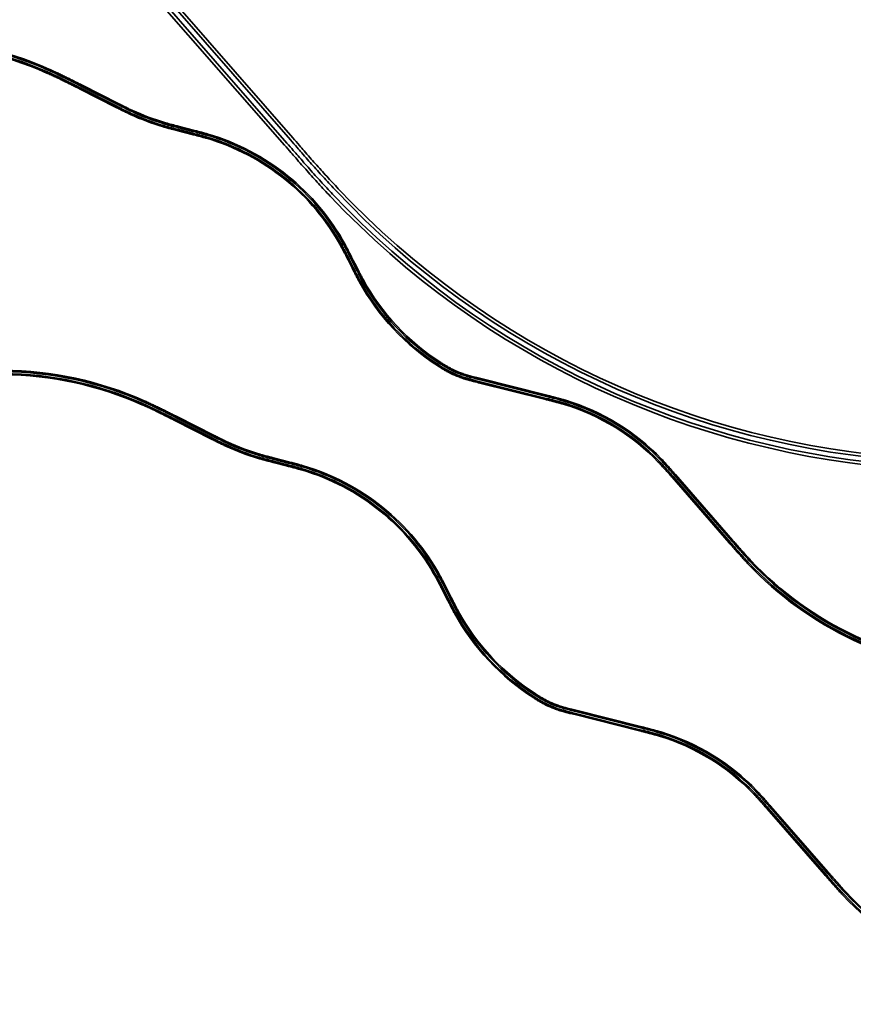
# Model space of a CAD drawing. Header units: metres. Extents: x -5569892 to 1712241, y -5568463 to 2085.
# Tile 6 of 68: x -1685 to -722, y -361 to 775. Entities that reach past the tile are written whole.
import ezdxf

# ---------------------------------------------------------------- set-up
doc = ezdxf.new("R2010")
doc.units = ezdxf.units.M
doc.header["$LTSCALE"] = 0.5
doc.layers.add('99.04_Gleisplanung VP 02_23-EB-1236L-A-FAHRKANTE', color=150, linetype='Continuous', lineweight=35, true_color=0x007fff)
doc.layers.add('99.04_Gleisplanung VP 02_23-EB-1236R-A-FAHRKANTE', color=150, linetype='Continuous', lineweight=35, true_color=0x007fff)
doc.layers.add('Keine', color=7, linetype='Continuous', lineweight=9)

# ---------------------------------------------------------------- blocks, each defined once
blk = doc.blocks.new('_23-07-06_Massenplan_TB_Weiterführende Schule (3D)')
at = {"layer": '99.04_Gleisplanung VP 02_23-EB-1236L-A-FAHRKANTE', "flags": 128}
for points in [[(-576, 23.7, -0.18994), (-843.5, 149.1), (-843.5, 149.1), (-843.5, 149.1, -0.002297), (-846.1, 151.9), (-846.1, 151.9, -0.00199), (-848.8, 154.9, -0.001684), (-851.4, 157.7, -0.001378), (-854.1, 160.8, -0.001072), (-856.6, 163.5), (-856.6, 163.5, -0.000766), (-859.4, 166.7), (-859.4, 166.7), (-859.4, 166.7, -0.000459), (-861.5, 169.2), (-861.5, 169.2), (-861.5, 169.2), (-861.5, 169.2), (-861.5, 169.2, -0.000153), (-864.6, 172.6), (-864.6, 172.6), (-864.6, 172.6), (-864.6, 172.6), (-930.6, 248.3, 0.000185), (-932.9, 250.9), (-932.9, 250.9), (-932.9, 250.9, 0.000555), (-934.6, 252.8), (-934.6, 252.8), (-934.6, 252.8, 0.000926), (-936.6, 255.2), (-936.6, 255.2, 0.001296), (-938.5, 257.3), (-938.5, 257.3, 0.001667), (-940.6, 259.6), (-940.6, 259.6, 0.002037), (-942.5, 261.7), (-942.5, 261.7, 0.002407), (-944.6, 263.9), (-944.6, 263.9, 0.002777), (-946.6, 266), (-946.6, 266, 0.128909), (-1055.6, 332.8), (-1055.6, 332.8), (-1055.6, 332.8), (-1055.6, 332.8, 0.002777), (-1058.4, 333.6), (-1058.4, 333.6), (-1058.4, 333.6, 0.002407), (-1061.4, 334.4), (-1061.4, 334.4, 0.002037), (-1064.1, 335.2), (-1064.1, 335.2), (-1064.1, 335.2), (-1064.1, 335.2, 0.001666), (-1067.1, 336), (-1067.1, 336), (-1067.1, 336), (-1067.1, 336), (-1067.1, 336, 0.001296), (-1069.8, 336.7), (-1069.8, 336.7, 0.000926), (-1072.9, 337.5), (-1072.9, 337.5), (-1072.9, 337.5, 0.000555), (-1075.3, 338.1), (-1075.3, 338.1), (-1075.3, 338.1), (-1075.3, 338.1), (-1075.3, 338.1), (-1075.3, 338.1, 0.000185), (-1078.7, 338.9), (-1078.7, 338.9), (-1078.7, 338.9), (-1154.6, 358, -0.000441), (-1158, 358.8), (-1158, 358.8), (-1158, 358.8), (-1158, 358.8, -0.001324), (-1160.3, 359.4), (-1160.3, 359.4), (-1160.3, 359.4), (-1160.3, 359.4), (-1160.3, 359.4), (-1160.3, 359.4, -0.002206), (-1163.3, 360.2), (-1163.3, 360.2), (-1163.3, 360.2, -0.003089), (-1166, 360.9, -0.003971), (-1168.9, 361.8, -0.004854), (-1171.5, 362.6), (-1171.5, 362.6, -0.005736), (-1174.4, 363.5), (-1174.4, 363.5), (-1174.4, 363.5, -0.006619), (-1177, 364.5), (-1177, 364.5, -0.024867), (-1186.4, 368.6), (-1186.4, 368.6, -0.009131), (-1189.9, 370.4), (-1189.9, 370.4), (-1189.9, 370.4, -0.007612), (-1193.6, 372.4), (-1193.6, 372.4), (-1193.6, 372.4, -0.006094), (-1196.9, 374.4), (-1196.9, 374.4, -0.004575), (-1200.6, 376.7, -0.126344), (-1291.6, 474), (-1291.6, 474, -0.003587), (-1293.6, 477.7), (-1293.6, 477.7, -0.002562), (-1295.7, 481.8, -0.001537), (-1297.4, 485), (-1297.4, 485, -0.000512), (-1299.7, 489.6), (-1299.7, 489.6), (-1304.3, 498.8, 0.00052), (-1306.6, 503.3), (-1306.6, 503.3, 0.001559), (-1308.3, 506.6), (-1308.3, 506.6, 0.002598), (-1310.4, 510.6, 0.003637), (-1312.4, 514.3, 0.19862), (-1468.4, 639.8, 0.003637), (-1472.3, 641), (-1472.3, 641, 0.002598), (-1476.7, 642.2), (-1476.7, 642.2), (-1476.7, 642.2, 0.001559), (-1480.3, 643.1), (-1480.3, 643.1), (-1480.3, 643.1, 0.00052), (-1485.2, 644.4), (-1485.2, 644.4), (-1485.2, 644.4), (-1501.5, 648.6), (-1501.5, 648.6), (-1501.5, 648.6, -0.000512), (-1506.4, 649.8), (-1506.4, 649.8), (-1506.4, 649.8), (-1506.4, 649.8, -0.001537), (-1510, 650.8), (-1510, 650.8, -0.002562), (-1514.4, 652), (-1514.4, 652, -0.003587), (-1518.4, 653.1), (-1518.4, 653.1, -0.037523), (-1556, 667.3, -0.003587), (-1559.8, 669.1, -0.002562), (-1563.9, 671.1, -0.001537), (-1567.2, 672.7), (-1567.2, 672.7, -0.000512), (-1571.8, 675), (-1571.8, 675), (-1571.8, 675), (-1614.9, 696.9), (-1614.9, 696.9), (-1614.9, 696.9), (-1614.9, 696.9, 0.000201), (-1620.4, 699.6), (-1620.4, 699.6), (-1620.4, 699.6), (-1620.4, 699.6, 0.000603), (-1624.3, 701.6), (-1624.3, 701.6), (-1624.3, 701.6, 0.001005), (-1629.2, 704), (-1629.2, 704), (-1629.2, 704), (-1629.2, 704, 0.001407), (-1633.7, 706.2), (-1633.7, 706.2), (-1633.7, 706.2, 0.001809), (-1638.5, 708.6, 0.002211), (-1643.1, 710.7), (-1643.1, 710.7, 0.002613), (-1647.9, 713), (-1647.9, 713), (-1647.9, 713), (-1647.9, 713), (-1647.9, 713, 0.003015), (-1652.6, 715.1, 0.102042), (-1813.3, 749.8)], [(-576.1, 22.2, -0.18994), (-844.5, 148.1), (-844.5, 148.1, -0.002297), (-847.2, 150.9), (-847.2, 150.9), (-847.2, 150.9, -0.00199), (-849.9, 153.9), (-849.9, 153.9), (-849.9, 153.9, -0.001684), (-852.5, 156.8), (-852.5, 156.8), (-852.5, 156.8, -0.001378), (-855.2, 159.8), (-855.2, 159.8, -0.001072), (-857.7, 162.6), (-857.7, 162.6, -0.000766), (-860.4, 165.7), (-860.4, 165.7, -0.000459), (-862.6, 168.2), (-862.6, 168.2), (-862.6, 168.2), (-862.6, 168.2, -0.000153), (-865.6, 171.7), (-865.6, 171.7), (-865.6, 171.7), (-865.6, 171.7), (-931.7, 247.4, 0.000185), (-934, 250, 0.000555), (-935.6, 251.9, 0.000926), (-937.7, 254.2, 0.001296), (-939.6, 256.3), (-939.6, 256.3, 0.001667), (-941.6, 258.6), (-941.6, 258.6, 0.002037), (-943.6, 260.7, 0.002407), (-945.6, 262.9), (-945.6, 262.9, 0.002777), (-947.6, 265), (-947.6, 265), (-947.6, 265, 0.128909), (-1056, 331.4), (-1056, 331.4), (-1056, 331.4, 0.002777), (-1058.8, 332.2), (-1058.8, 332.2), (-1058.8, 332.2), (-1058.8, 332.2), (-1058.8, 332.2), (-1058.8, 332.2, 0.002407), (-1061.7, 333.1), (-1061.7, 333.1), (-1061.7, 333.1), (-1061.7, 333.1, 0.002037), (-1064.5, 333.8), (-1064.5, 333.8), (-1064.5, 333.8), (-1064.5, 333.8, 0.001666), (-1067.5, 334.6), (-1067.5, 334.6), (-1067.5, 334.6), (-1067.5, 334.6, 0.001296), (-1070.2, 335.3), (-1070.2, 335.3), (-1070.2, 335.3), (-1070.2, 335.3, 0.000926), (-1073.2, 336.1), (-1073.2, 336.1), (-1073.2, 336.1), (-1073.2, 336.1), (-1073.2, 336.1, 0.000555), (-1075.6, 336.7), (-1075.6, 336.7), (-1075.6, 336.7), (-1075.6, 336.7), (-1075.6, 336.7), (-1075.6, 336.7), (-1075.6, 336.7, 0.000185), (-1079, 337.6), (-1079, 337.6), (-1079, 337.6), (-1079, 337.6), (-1155, 356.6), (-1155, 356.6, -0.000441), (-1158.3, 357.4), (-1158.3, 357.4, -0.001324), (-1160.7, 358), (-1160.7, 358), (-1160.7, 358), (-1160.7, 358), (-1160.7, 358), (-1160.7, 358, -0.002206), (-1163.7, 358.8), (-1163.7, 358.8), (-1163.7, 358.8), (-1163.7, 358.8, -0.003089), (-1166.3, 359.6), (-1166.3, 359.6, -0.003971), (-1169.3, 360.4, -0.004854), (-1172, 361.2, -0.005736), (-1174.8, 362.2, -0.006619), (-1177.5, 363.2), (-1177.5, 363.2, -0.024867), (-1187.1, 367.3), (-1187.1, 367.3, -0.009131), (-1190.6, 369.1), (-1190.6, 369.1, -0.007612), (-1194.3, 371.2), (-1194.3, 371.2, -0.006094), (-1197.7, 373.2, -0.004575), (-1201.3, 375.5, -0.126344), (-1292.8, 473.3, -0.003587), (-1294.8, 477, -0.002562), (-1297, 481.1), (-1297, 481.1, -0.001537), (-1298.6, 484.4), (-1298.6, 484.4), (-1298.6, 484.4, -0.000512), (-1301, 489), (-1301, 489), (-1305.6, 498.2), (-1305.6, 498.2, 0.00052), (-1307.9, 502.7), (-1307.9, 502.7, 0.001559), (-1309.6, 505.9, 0.002598), (-1311.7, 510, 0.003637), (-1313.6, 513.6, 0.19862), (-1468.8, 638.5), (-1468.8, 638.5, 0.003637), (-1472.7, 639.6), (-1472.7, 639.6), (-1472.7, 639.6), (-1472.7, 639.6, 0.002598), (-1477.1, 640.8), (-1477.1, 640.8), (-1477.1, 640.8), (-1477.1, 640.8), (-1477.1, 640.8, 0.001559), (-1480.6, 641.7), (-1480.6, 641.7), (-1480.6, 641.7), (-1480.6, 641.7, 0.00052), (-1485.5, 643), (-1485.5, 643), (-1485.5, 643), (-1485.5, 643), (-1501.8, 647.2), (-1501.8, 647.2), (-1501.8, 647.2, -0.000512), (-1506.8, 648.5), (-1506.8, 648.5), (-1506.8, 648.5, -0.001537), (-1510.3, 649.4), (-1510.3, 649.4), (-1510.3, 649.4, -0.002562), (-1514.8, 650.6), (-1514.8, 650.6), (-1514.8, 650.6), (-1514.8, 650.6, -0.003587), (-1518.8, 651.8), (-1518.8, 651.8, -0.037523), (-1556.6, 666, -0.003587), (-1560.4, 667.8), (-1560.4, 667.8), (-1560.4, 667.8, -0.002562), (-1564.6, 669.8), (-1564.6, 669.8), (-1564.6, 669.8, -0.001537), (-1567.9, 671.5), (-1567.9, 671.5), (-1567.9, 671.5), (-1567.9, 671.5), (-1567.9, 671.5), (-1567.9, 671.5, -0.000512), (-1572.4, 673.8), (-1572.4, 673.8), (-1572.4, 673.8), (-1615.6, 695.6), (-1615.6, 695.6), (-1615.6, 695.6, 0.000201), (-1621, 698.3), (-1621, 698.3), (-1621, 698.3), (-1621, 698.3, 0.000603), (-1624.9, 700.3), (-1624.9, 700.3, 0.001005), (-1629.9, 702.7), (-1629.9, 702.7, 0.001407), (-1634.3, 704.9), (-1634.3, 704.9, 0.001809), (-1639.1, 707.3), (-1639.1, 707.3, 0.002211), (-1643.7, 709.4), (-1643.7, 709.4, 0.002613), (-1648.5, 711.7), (-1648.5, 711.7, 0.003015), (-1653.2, 713.8), (-1653.2, 713.8, 0.102042), (-1813.3, 748.4)]]:
    blk.add_lwpolyline(points, format="xyb", dxfattribs=at)
at = {"layer": '99.04_Gleisplanung VP 02_23-EB-1236R-A-FAHRKANTE', "flags": 128}
for points in [[(-575.8, 27.3, -0.189848), (-840.8, 151.5), (-840.8, 151.5), (-840.8, 151.5, -0.002307), (-843.4, 154.3), (-843.4, 154.3), (-843.4, 154.3, -0.002), (-846.1, 157.3), (-846.1, 157.3, -0.001692), (-848.7, 160.1), (-848.7, 160.1, -0.001384), (-851.4, 163.2), (-851.4, 163.2, -0.001077), (-853.8, 165.9), (-853.8, 165.9, -0.000769), (-856.6, 169.1), (-856.6, 169.1, -0.000461), (-858.7, 171.5), (-858.7, 171.5), (-858.7, 171.5), (-858.7, 171.5, -0.000154), (-861.8, 175), (-861.8, 175), (-861.8, 175), (-861.8, 175), (-927.8, 250.7, 0.000184), (-930.1, 253.3), (-930.1, 253.3, 0.000551), (-931.8, 255.2), (-931.8, 255.2, 0.000919), (-933.9, 257.6), (-933.9, 257.6, 0.001287), (-935.8, 259.7), (-935.8, 259.7, 0.001654), (-937.8, 262), (-937.8, 262), (-937.8, 262, 0.002022), (-939.8, 264.1), (-939.8, 264.1), (-939.8, 264.1, 0.00239), (-941.9, 266.4), (-941.9, 266.4, 0.002757), (-943.9, 268.5, 0.129082), (-1054.7, 336.3), (-1054.7, 336.3, 0.002757), (-1057.5, 337.1), (-1057.5, 337.1), (-1057.5, 337.1), (-1057.5, 337.1, 0.00239), (-1060.4, 338), (-1060.4, 338), (-1060.4, 338, 0.002022), (-1063.2, 338.7), (-1063.2, 338.7, 0.001655), (-1066.2, 339.5), (-1066.2, 339.5, 0.001287), (-1069, 340.3), (-1069, 340.3, 0.000919), (-1072, 341), (-1072, 341), (-1072, 341, 0.000551), (-1074.5, 341.7), (-1074.5, 341.7), (-1074.5, 341.7), (-1074.5, 341.7, 0.000184), (-1077.9, 342.5), (-1077.9, 342.5), (-1154, 361.6, -0.000449), (-1157.2, 362.4), (-1157.2, 362.4, -0.001348), (-1159.5, 363), (-1159.5, 363), (-1159.5, 363), (-1159.5, 363, -0.002246), (-1162.5, 363.8), (-1162.5, 363.8), (-1162.5, 363.8, -0.003145), (-1165.1, 364.5), (-1165.1, 364.5), (-1165.1, 364.5), (-1165.1, 364.5, -0.004043), (-1167.9, 365.3), (-1167.9, 365.3), (-1167.9, 365.3, -0.004942), (-1170.6, 366.1), (-1170.6, 366.1, -0.00584), (-1173.3, 367, -0.006739), (-1175.9, 368, -0.024135), (-1184.7, 371.8), (-1184.7, 371.8, -0.009222), (-1188.2, 373.6), (-1188.2, 373.6, -0.007665), (-1191.7, 375.6, -0.006109), (-1195, 377.5), (-1195, 377.5, -0.004552), (-1198.5, 379.7), (-1198.5, 379.7, -0.126372), (-1288.4, 475.7), (-1288.4, 475.7, -0.003611), (-1290.3, 479.3), (-1290.3, 479.3), (-1290.3, 479.3, -0.00258), (-1292.4, 483.4), (-1292.4, 483.4), (-1292.4, 483.4, -0.001548), (-1294.1, 486.7), (-1294.1, 486.7), (-1294.1, 486.7, -0.000516), (-1296.4, 491.2), (-1296.4, 491.2), (-1301.1, 500.4, 0.000516), (-1303.4, 505), (-1303.4, 505, 0.001548), (-1305, 508.2), (-1305, 508.2), (-1305, 508.2, 0.00258), (-1307.2, 512.3), (-1307.2, 512.3), (-1307.2, 512.3, 0.003611), (-1309.1, 516), (-1309.1, 516, 0.19874), (-1467.4, 643.3, 0.003612), (-1471.4, 644.5), (-1471.4, 644.5), (-1471.4, 644.5), (-1471.4, 644.5, 0.00258), (-1475.8, 645.7), (-1475.8, 645.7), (-1475.8, 645.7), (-1475.8, 645.7, 0.001548), (-1479.4, 646.6), (-1479.4, 646.6), (-1479.4, 646.6, 0.000516), (-1484.3, 647.9), (-1500.6, 652.1), (-1500.6, 652.1, -0.000516), (-1505.5, 653.4), (-1505.5, 653.4), (-1505.5, 653.4), (-1505.5, 653.4), (-1505.5, 653.4, -0.001548), (-1509.1, 654.3), (-1509.1, 654.3), (-1509.1, 654.3), (-1509.1, 654.3, -0.00258), (-1513.5, 655.5), (-1513.5, 655.5), (-1513.5, 655.5), (-1513.5, 655.5, -0.003612), (-1517.5, 656.7), (-1517.5, 656.7, -0.03741), (-1554.4, 670.6, -0.003611), (-1558.1, 672.3), (-1558.1, 672.3, -0.00258), (-1562.3, 674.4), (-1562.3, 674.4), (-1562.3, 674.4, -0.001548), (-1565.5, 676), (-1565.5, 676), (-1565.5, 676, -0.000516), (-1570.1, 678.3), (-1570.1, 678.3), (-1570.1, 678.3), (-1613.2, 700.1), (-1613.2, 700.1, 0.0002), (-1618.7, 702.8), (-1618.7, 702.8, 0.0006), (-1622.6, 704.8), (-1622.6, 704.8), (-1622.6, 704.8, 0.001), (-1627.6, 707.3), (-1627.6, 707.3), (-1627.6, 707.3, 0.001401), (-1632, 709.5), (-1632, 709.5, 0.001801), (-1636.9, 711.8), (-1636.9, 711.8), (-1636.9, 711.8, 0.002201), (-1641.5, 714), (-1641.5, 714), (-1641.5, 714), (-1641.5, 714, 0.002601), (-1646.4, 716.3), (-1646.4, 716.3, 0.003001), (-1651, 718.4), (-1651, 718.4, 0.102061), (-1813.2, 753.5)], [(-575.9, 25.9, -0.189848), (-841.8, 150.6), (-841.8, 150.6, -0.002307), (-844.4, 153.4), (-844.4, 153.4, -0.002), (-847.2, 156.3, -0.001692), (-849.7, 159.2, -0.001384), (-852.4, 162.2, -0.001077), (-854.9, 165), (-854.9, 165, -0.000769), (-857.7, 168.1), (-857.7, 168.1), (-857.7, 168.1), (-857.7, 168.1), (-857.7, 168.1, -0.000461), (-859.8, 170.6), (-859.8, 170.6), (-859.8, 170.6), (-859.8, 170.6, -0.000154), (-862.8, 174), (-862.8, 174), (-862.8, 174), (-862.8, 174), (-928.9, 249.7), (-928.9, 249.7, 0.000184), (-931.2, 252.3), (-931.2, 252.3, 0.000551), (-932.9, 254.2), (-932.9, 254.2), (-932.9, 254.2), (-932.9, 254.2), (-932.9, 254.2, 0.000919), (-935, 256.6), (-935, 256.6), (-935, 256.6, 0.001287), (-936.8, 258.7), (-936.8, 258.7, 0.001654), (-938.9, 261, 0.002022), (-940.9, 263.2), (-940.9, 263.2, 0.00239), (-942.9, 265.4), (-942.9, 265.4), (-942.9, 265.4, 0.002757), (-944.9, 267.5), (-944.9, 267.5), (-944.9, 267.5, 0.129082), (-1055.1, 334.9), (-1055.1, 334.9, 0.002757), (-1057.9, 335.8), (-1057.9, 335.8), (-1057.9, 335.8, 0.00239), (-1060.8, 336.6), (-1060.8, 336.6), (-1060.8, 336.6, 0.002022), (-1063.6, 337.4), (-1063.6, 337.4), (-1063.6, 337.4, 0.001655), (-1066.6, 338.2), (-1066.6, 338.2), (-1066.6, 338.2), (-1066.6, 338.2, 0.001287), (-1069.3, 338.9), (-1069.3, 338.9), (-1069.3, 338.9), (-1069.3, 338.9), (-1069.3, 338.9, 0.000919), (-1072.4, 339.7), (-1072.4, 339.7), (-1072.4, 339.7, 0.000551), (-1074.8, 340.3), (-1074.8, 340.3), (-1074.8, 340.3, 0.000184), (-1078.2, 341.1), (-1154.3, 360.2), (-1154.3, 360.2, -0.000449), (-1157.6, 361), (-1157.6, 361), (-1157.6, 361), (-1157.6, 361, -0.001348), (-1159.9, 361.6), (-1159.9, 361.6), (-1159.9, 361.6, -0.002246), (-1162.8, 362.4, -0.003145), (-1165.5, 363.1), (-1165.5, 363.1), (-1165.5, 363.1, -0.004043), (-1168.3, 363.9), (-1168.3, 363.9), (-1168.3, 363.9), (-1168.3, 363.9, -0.004942), (-1171, 364.7), (-1171, 364.7, -0.00584), (-1173.8, 365.7), (-1173.8, 365.7, -0.006739), (-1176.5, 366.6), (-1176.5, 366.6), (-1176.5, 366.6, -0.024135), (-1185.4, 370.5), (-1185.4, 370.5, -0.009222), (-1188.8, 372.3), (-1188.8, 372.3, -0.007665), (-1192.5, 374.3), (-1192.5, 374.3, -0.006109), (-1195.7, 376.3), (-1195.7, 376.3, -0.004552), (-1199.3, 378.5), (-1199.3, 378.5, -0.126372), (-1289.6, 475, -0.003611), (-1291.6, 478.7, -0.00258), (-1293.7, 482.8, -0.001548), (-1295.4, 486), (-1295.4, 486, -0.000516), (-1297.7, 490.6), (-1297.7, 490.6), (-1302.3, 499.8, 0.000516), (-1304.6, 504.3, 0.001548), (-1306.3, 507.6, 0.00258), (-1308.4, 511.6), (-1308.4, 511.6, 0.003611), (-1310.4, 515.3), (-1310.4, 515.3), (-1310.4, 515.3, 0.19874), (-1467.8, 642), (-1467.8, 642), (-1467.8, 642, 0.003612), (-1471.8, 643.1), (-1471.8, 643.1), (-1471.8, 643.1), (-1471.8, 643.1), (-1471.8, 643.1, 0.00258), (-1476.2, 644.3), (-1476.2, 644.3), (-1476.2, 644.3), (-1476.2, 644.3), (-1476.2, 644.3, 0.001548), (-1479.7, 645.2), (-1479.7, 645.2), (-1479.7, 645.2), (-1479.7, 645.2, 0.000516), (-1484.7, 646.5), (-1484.7, 646.5), (-1501, 650.7), (-1501, 650.7, -0.000516), (-1505.9, 652), (-1505.9, 652), (-1505.9, 652, -0.001548), (-1509.4, 652.9), (-1509.4, 652.9), (-1509.4, 652.9, -0.00258), (-1513.9, 654.1), (-1513.9, 654.1), (-1513.9, 654.1, -0.003612), (-1517.9, 655.3), (-1517.9, 655.3), (-1517.9, 655.3, -0.03741), (-1555, 669.3), (-1555, 669.3, -0.003611), (-1558.8, 671), (-1558.8, 671), (-1558.8, 671, -0.00258), (-1562.9, 673.1), (-1562.9, 673.1), (-1562.9, 673.1), (-1562.9, 673.1), (-1562.9, 673.1, -0.001548), (-1566.2, 674.7), (-1566.2, 674.7), (-1566.2, 674.7), (-1566.2, 674.7), (-1566.2, 674.7, -0.000516), (-1570.7, 677), (-1570.7, 677), (-1570.7, 677), (-1613.9, 698.8), (-1613.9, 698.8, 0.0002), (-1619.3, 701.5), (-1619.3, 701.5), (-1619.3, 701.5), (-1619.3, 701.5, 0.0006), (-1623.2, 703.5), (-1623.2, 703.5), (-1623.2, 703.5), (-1623.2, 703.5, 0.001), (-1628.2, 706), (-1628.2, 706), (-1628.2, 706), (-1628.2, 706, 0.001401), (-1632.6, 708.2), (-1632.6, 708.2, 0.001801), (-1637.5, 710.5), (-1637.5, 710.5), (-1637.5, 710.5, 0.002201), (-1642.1, 712.7), (-1642.1, 712.7, 0.002601), (-1647, 715), (-1647, 715), (-1647, 715), (-1647, 715, 0.003001), (-1651.6, 717.1), (-1651.6, 717.1, 0.102061), (-1813.2, 752.1, 0.003124)]]:
    blk.add_lwpolyline(points, format="xyb", dxfattribs=at)
blk = doc.blocks.new('_23-07-06_Massenplan_TB_Weiterführende Schule-2 (3D)')
at = {"layer": '99.04_Gleisplanung VP 02_23-EB-1236L-A-FAHRKANTE', "flags": 128}
for points in [[(-576, 23.7, -0.18994), (-843.5, 149.1), (-843.5, 149.1), (-843.5, 149.1, -0.002297), (-846.1, 151.9), (-846.1, 151.9, -0.00199), (-848.8, 154.9, -0.001684), (-851.4, 157.7, -0.001378), (-854.1, 160.8, -0.001072), (-856.6, 163.5), (-856.6, 163.5, -0.000766), (-859.4, 166.7), (-859.4, 166.7), (-859.4, 166.7, -0.000459), (-861.5, 169.2), (-861.5, 169.2), (-861.5, 169.2), (-861.5, 169.2), (-861.5, 169.2, -0.000153), (-864.6, 172.6), (-864.6, 172.6), (-864.6, 172.6), (-864.6, 172.6), (-930.6, 248.3, 0.000185), (-932.9, 250.9), (-932.9, 250.9), (-932.9, 250.9, 0.000555), (-934.6, 252.8), (-934.6, 252.8), (-934.6, 252.8, 0.000926), (-936.6, 255.2), (-936.6, 255.2, 0.001296), (-938.5, 257.3), (-938.5, 257.3, 0.001667), (-940.6, 259.6), (-940.6, 259.6, 0.002037), (-942.5, 261.7), (-942.5, 261.7, 0.002407), (-944.6, 263.9), (-944.6, 263.9, 0.002777), (-946.6, 266), (-946.6, 266, 0.128909), (-1055.6, 332.8), (-1055.6, 332.8), (-1055.6, 332.8), (-1055.6, 332.8, 0.002777), (-1058.4, 333.6), (-1058.4, 333.6), (-1058.4, 333.6, 0.002407), (-1061.4, 334.4), (-1061.4, 334.4, 0.002037), (-1064.1, 335.2), (-1064.1, 335.2), (-1064.1, 335.2), (-1064.1, 335.2, 0.001666), (-1067.1, 336), (-1067.1, 336), (-1067.1, 336), (-1067.1, 336), (-1067.1, 336, 0.001296), (-1069.8, 336.7), (-1069.8, 336.7, 0.000926), (-1072.9, 337.5), (-1072.9, 337.5), (-1072.9, 337.5, 0.000555), (-1075.3, 338.1), (-1075.3, 338.1), (-1075.3, 338.1), (-1075.3, 338.1), (-1075.3, 338.1), (-1075.3, 338.1, 0.000185), (-1078.7, 338.9), (-1078.7, 338.9), (-1078.7, 338.9), (-1154.6, 358, -0.000441), (-1158, 358.8), (-1158, 358.8), (-1158, 358.8), (-1158, 358.8, -0.001324), (-1160.3, 359.4), (-1160.3, 359.4), (-1160.3, 359.4), (-1160.3, 359.4), (-1160.3, 359.4), (-1160.3, 359.4, -0.002206), (-1163.3, 360.2), (-1163.3, 360.2), (-1163.3, 360.2, -0.003089), (-1166, 360.9, -0.003971), (-1168.9, 361.8, -0.004854), (-1171.5, 362.6), (-1171.5, 362.6, -0.005736), (-1174.4, 363.5), (-1174.4, 363.5), (-1174.4, 363.5, -0.006619), (-1177, 364.5), (-1177, 364.5, -0.024867), (-1186.4, 368.6), (-1186.4, 368.6, -0.009131), (-1189.9, 370.4), (-1189.9, 370.4), (-1189.9, 370.4, -0.007612), (-1193.6, 372.4), (-1193.6, 372.4), (-1193.6, 372.4, -0.006094), (-1196.9, 374.4), (-1196.9, 374.4, -0.004575), (-1200.6, 376.7, -0.126344), (-1291.6, 474), (-1291.6, 474, -0.003587), (-1293.6, 477.7), (-1293.6, 477.7, -0.002562), (-1295.7, 481.8, -0.001537), (-1297.4, 485), (-1297.4, 485, -0.000512), (-1299.7, 489.6), (-1299.7, 489.6), (-1304.3, 498.8, 0.00052), (-1306.6, 503.3), (-1306.6, 503.3, 0.001559), (-1308.3, 506.6), (-1308.3, 506.6, 0.002598), (-1310.4, 510.6, 0.003637), (-1312.4, 514.3, 0.19862), (-1468.4, 639.8, 0.003637), (-1472.3, 641), (-1472.3, 641, 0.002598), (-1476.7, 642.2), (-1476.7, 642.2), (-1476.7, 642.2, 0.001559), (-1480.3, 643.1), (-1480.3, 643.1), (-1480.3, 643.1, 0.00052), (-1485.2, 644.4), (-1485.2, 644.4), (-1485.2, 644.4), (-1501.5, 648.6), (-1501.5, 648.6), (-1501.5, 648.6, -0.000512), (-1506.4, 649.8), (-1506.4, 649.8), (-1506.4, 649.8), (-1506.4, 649.8, -0.001537), (-1510, 650.8), (-1510, 650.8, -0.002562), (-1514.4, 652), (-1514.4, 652, -0.003587), (-1518.4, 653.1), (-1518.4, 653.1, -0.037523), (-1556, 667.3, -0.003587), (-1559.8, 669.1, -0.002562), (-1563.9, 671.1, -0.001537), (-1567.2, 672.7), (-1567.2, 672.7, -0.000512), (-1571.8, 675), (-1571.8, 675), (-1571.8, 675), (-1614.9, 696.9), (-1614.9, 696.9), (-1614.9, 696.9), (-1614.9, 696.9, 0.000201), (-1620.4, 699.6), (-1620.4, 699.6), (-1620.4, 699.6), (-1620.4, 699.6, 0.000603), (-1624.3, 701.6), (-1624.3, 701.6), (-1624.3, 701.6, 0.001005), (-1629.2, 704), (-1629.2, 704), (-1629.2, 704), (-1629.2, 704, 0.001407), (-1633.7, 706.2), (-1633.7, 706.2), (-1633.7, 706.2, 0.001809), (-1638.5, 708.6, 0.002211), (-1643.1, 710.7), (-1643.1, 710.7, 0.002613), (-1647.9, 713), (-1647.9, 713), (-1647.9, 713), (-1647.9, 713), (-1647.9, 713, 0.003015), (-1652.6, 715.1, 0.102042), (-1813.3, 749.8)], [(-576.1, 22.2, -0.18994), (-844.5, 148.1), (-844.5, 148.1, -0.002297), (-847.2, 150.9), (-847.2, 150.9), (-847.2, 150.9, -0.00199), (-849.9, 153.9), (-849.9, 153.9), (-849.9, 153.9, -0.001684), (-852.5, 156.8), (-852.5, 156.8), (-852.5, 156.8, -0.001378), (-855.2, 159.8), (-855.2, 159.8, -0.001072), (-857.7, 162.6), (-857.7, 162.6, -0.000766), (-860.4, 165.7), (-860.4, 165.7, -0.000459), (-862.6, 168.2), (-862.6, 168.2), (-862.6, 168.2), (-862.6, 168.2, -0.000153), (-865.6, 171.7), (-865.6, 171.7), (-865.6, 171.7), (-865.6, 171.7), (-931.7, 247.4, 0.000185), (-934, 250, 0.000555), (-935.6, 251.9, 0.000926), (-937.7, 254.2, 0.001296), (-939.6, 256.3), (-939.6, 256.3, 0.001667), (-941.6, 258.6), (-941.6, 258.6, 0.002037), (-943.6, 260.7, 0.002407), (-945.6, 262.9), (-945.6, 262.9, 0.002777), (-947.6, 265), (-947.6, 265), (-947.6, 265, 0.128909), (-1056, 331.4), (-1056, 331.4), (-1056, 331.4, 0.002777), (-1058.8, 332.2), (-1058.8, 332.2), (-1058.8, 332.2), (-1058.8, 332.2), (-1058.8, 332.2), (-1058.8, 332.2, 0.002407), (-1061.7, 333.1), (-1061.7, 333.1), (-1061.7, 333.1), (-1061.7, 333.1, 0.002037), (-1064.5, 333.8), (-1064.5, 333.8), (-1064.5, 333.8), (-1064.5, 333.8, 0.001666), (-1067.5, 334.6), (-1067.5, 334.6), (-1067.5, 334.6), (-1067.5, 334.6, 0.001296), (-1070.2, 335.3), (-1070.2, 335.3), (-1070.2, 335.3), (-1070.2, 335.3, 0.000926), (-1073.2, 336.1), (-1073.2, 336.1), (-1073.2, 336.1), (-1073.2, 336.1), (-1073.2, 336.1, 0.000555), (-1075.6, 336.7), (-1075.6, 336.7), (-1075.6, 336.7), (-1075.6, 336.7), (-1075.6, 336.7), (-1075.6, 336.7), (-1075.6, 336.7, 0.000185), (-1079, 337.6), (-1079, 337.6), (-1079, 337.6), (-1079, 337.6), (-1155, 356.6), (-1155, 356.6, -0.000441), (-1158.3, 357.4), (-1158.3, 357.4, -0.001324), (-1160.7, 358), (-1160.7, 358), (-1160.7, 358), (-1160.7, 358), (-1160.7, 358), (-1160.7, 358, -0.002206), (-1163.7, 358.8), (-1163.7, 358.8), (-1163.7, 358.8), (-1163.7, 358.8, -0.003089), (-1166.3, 359.6), (-1166.3, 359.6, -0.003971), (-1169.3, 360.4, -0.004854), (-1172, 361.2, -0.005736), (-1174.8, 362.2, -0.006619), (-1177.5, 363.2), (-1177.5, 363.2, -0.024867), (-1187.1, 367.3), (-1187.1, 367.3, -0.009131), (-1190.6, 369.1), (-1190.6, 369.1, -0.007612), (-1194.3, 371.2), (-1194.3, 371.2, -0.006094), (-1197.7, 373.2, -0.004575), (-1201.3, 375.5, -0.126344), (-1292.8, 473.3, -0.003587), (-1294.8, 477, -0.002562), (-1297, 481.1), (-1297, 481.1, -0.001537), (-1298.6, 484.4), (-1298.6, 484.4), (-1298.6, 484.4, -0.000512), (-1301, 489), (-1301, 489), (-1305.6, 498.2), (-1305.6, 498.2, 0.00052), (-1307.9, 502.7), (-1307.9, 502.7, 0.001559), (-1309.6, 505.9, 0.002598), (-1311.7, 510, 0.003637), (-1313.6, 513.6, 0.19862), (-1468.8, 638.5), (-1468.8, 638.5, 0.003637), (-1472.7, 639.6), (-1472.7, 639.6), (-1472.7, 639.6), (-1472.7, 639.6, 0.002598), (-1477.1, 640.8), (-1477.1, 640.8), (-1477.1, 640.8), (-1477.1, 640.8), (-1477.1, 640.8, 0.001559), (-1480.6, 641.7), (-1480.6, 641.7), (-1480.6, 641.7), (-1480.6, 641.7, 0.00052), (-1485.5, 643), (-1485.5, 643), (-1485.5, 643), (-1485.5, 643), (-1501.8, 647.2), (-1501.8, 647.2), (-1501.8, 647.2, -0.000512), (-1506.8, 648.5), (-1506.8, 648.5), (-1506.8, 648.5, -0.001537), (-1510.3, 649.4), (-1510.3, 649.4), (-1510.3, 649.4, -0.002562), (-1514.8, 650.6), (-1514.8, 650.6), (-1514.8, 650.6), (-1514.8, 650.6, -0.003587), (-1518.8, 651.8), (-1518.8, 651.8, -0.037523), (-1556.6, 666, -0.003587), (-1560.4, 667.8), (-1560.4, 667.8), (-1560.4, 667.8, -0.002562), (-1564.6, 669.8), (-1564.6, 669.8), (-1564.6, 669.8, -0.001537), (-1567.9, 671.5), (-1567.9, 671.5), (-1567.9, 671.5), (-1567.9, 671.5), (-1567.9, 671.5), (-1567.9, 671.5, -0.000512), (-1572.4, 673.8), (-1572.4, 673.8), (-1572.4, 673.8), (-1615.6, 695.6), (-1615.6, 695.6), (-1615.6, 695.6, 0.000201), (-1621, 698.3), (-1621, 698.3), (-1621, 698.3), (-1621, 698.3, 0.000603), (-1624.9, 700.3), (-1624.9, 700.3, 0.001005), (-1629.9, 702.7), (-1629.9, 702.7, 0.001407), (-1634.3, 704.9), (-1634.3, 704.9, 0.001809), (-1639.1, 707.3), (-1639.1, 707.3, 0.002211), (-1643.7, 709.4), (-1643.7, 709.4, 0.002613), (-1648.5, 711.7), (-1648.5, 711.7, 0.003015), (-1653.2, 713.8), (-1653.2, 713.8, 0.102042), (-1813.3, 748.4)]]:
    blk.add_lwpolyline(points, format="xyb", dxfattribs=at)
at = {"layer": '99.04_Gleisplanung VP 02_23-EB-1236R-A-FAHRKANTE', "flags": 128}
for points in [[(-575.8, 27.3, -0.189848), (-840.8, 151.5), (-840.8, 151.5), (-840.8, 151.5, -0.002307), (-843.4, 154.3), (-843.4, 154.3), (-843.4, 154.3, -0.002), (-846.1, 157.3), (-846.1, 157.3, -0.001692), (-848.7, 160.1), (-848.7, 160.1, -0.001384), (-851.4, 163.2), (-851.4, 163.2, -0.001077), (-853.8, 165.9), (-853.8, 165.9, -0.000769), (-856.6, 169.1), (-856.6, 169.1, -0.000461), (-858.7, 171.5), (-858.7, 171.5), (-858.7, 171.5), (-858.7, 171.5, -0.000154), (-861.8, 175), (-861.8, 175), (-861.8, 175), (-861.8, 175), (-927.8, 250.7, 0.000184), (-930.1, 253.3), (-930.1, 253.3, 0.000551), (-931.8, 255.2), (-931.8, 255.2, 0.000919), (-933.9, 257.6), (-933.9, 257.6, 0.001287), (-935.8, 259.7), (-935.8, 259.7, 0.001654), (-937.8, 262), (-937.8, 262), (-937.8, 262, 0.002022), (-939.8, 264.1), (-939.8, 264.1), (-939.8, 264.1, 0.00239), (-941.9, 266.4), (-941.9, 266.4, 0.002757), (-943.9, 268.5, 0.129082), (-1054.7, 336.3), (-1054.7, 336.3, 0.002757), (-1057.5, 337.1), (-1057.5, 337.1), (-1057.5, 337.1), (-1057.5, 337.1, 0.00239), (-1060.4, 338), (-1060.4, 338), (-1060.4, 338, 0.002022), (-1063.2, 338.7), (-1063.2, 338.7, 0.001655), (-1066.2, 339.5), (-1066.2, 339.5, 0.001287), (-1069, 340.3), (-1069, 340.3, 0.000919), (-1072, 341), (-1072, 341), (-1072, 341, 0.000551), (-1074.5, 341.7), (-1074.5, 341.7), (-1074.5, 341.7), (-1074.5, 341.7, 0.000184), (-1077.9, 342.5), (-1077.9, 342.5), (-1154, 361.6, -0.000449), (-1157.2, 362.4), (-1157.2, 362.4, -0.001348), (-1159.5, 363), (-1159.5, 363), (-1159.5, 363), (-1159.5, 363, -0.002246), (-1162.5, 363.8), (-1162.5, 363.8), (-1162.5, 363.8, -0.003145), (-1165.1, 364.5), (-1165.1, 364.5), (-1165.1, 364.5), (-1165.1, 364.5, -0.004043), (-1167.9, 365.3), (-1167.9, 365.3), (-1167.9, 365.3, -0.004942), (-1170.6, 366.1), (-1170.6, 366.1, -0.00584), (-1173.3, 367, -0.006739), (-1175.9, 368, -0.024135), (-1184.7, 371.8), (-1184.7, 371.8, -0.009222), (-1188.2, 373.6), (-1188.2, 373.6, -0.007665), (-1191.7, 375.6, -0.006109), (-1195, 377.5), (-1195, 377.5, -0.004552), (-1198.5, 379.7), (-1198.5, 379.7, -0.126372), (-1288.4, 475.7), (-1288.4, 475.7, -0.003611), (-1290.3, 479.3), (-1290.3, 479.3), (-1290.3, 479.3, -0.00258), (-1292.4, 483.4), (-1292.4, 483.4), (-1292.4, 483.4, -0.001548), (-1294.1, 486.7), (-1294.1, 486.7), (-1294.1, 486.7, -0.000516), (-1296.4, 491.2), (-1296.4, 491.2), (-1301.1, 500.4, 0.000516), (-1303.4, 505), (-1303.4, 505, 0.001548), (-1305, 508.2), (-1305, 508.2), (-1305, 508.2, 0.00258), (-1307.2, 512.3), (-1307.2, 512.3), (-1307.2, 512.3, 0.003611), (-1309.1, 516), (-1309.1, 516, 0.19874), (-1467.4, 643.3, 0.003612), (-1471.4, 644.5), (-1471.4, 644.5), (-1471.4, 644.5), (-1471.4, 644.5, 0.00258), (-1475.8, 645.7), (-1475.8, 645.7), (-1475.8, 645.7), (-1475.8, 645.7, 0.001548), (-1479.4, 646.6), (-1479.4, 646.6), (-1479.4, 646.6, 0.000516), (-1484.3, 647.9), (-1500.6, 652.1), (-1500.6, 652.1, -0.000516), (-1505.5, 653.4), (-1505.5, 653.4), (-1505.5, 653.4), (-1505.5, 653.4), (-1505.5, 653.4, -0.001548), (-1509.1, 654.3), (-1509.1, 654.3), (-1509.1, 654.3), (-1509.1, 654.3, -0.00258), (-1513.5, 655.5), (-1513.5, 655.5), (-1513.5, 655.5), (-1513.5, 655.5, -0.003612), (-1517.5, 656.7), (-1517.5, 656.7, -0.03741), (-1554.4, 670.6, -0.003611), (-1558.1, 672.3), (-1558.1, 672.3, -0.00258), (-1562.3, 674.4), (-1562.3, 674.4), (-1562.3, 674.4, -0.001548), (-1565.5, 676), (-1565.5, 676), (-1565.5, 676, -0.000516), (-1570.1, 678.3), (-1570.1, 678.3), (-1570.1, 678.3), (-1613.2, 700.1), (-1613.2, 700.1, 0.0002), (-1618.7, 702.8), (-1618.7, 702.8, 0.0006), (-1622.6, 704.8), (-1622.6, 704.8), (-1622.6, 704.8, 0.001), (-1627.6, 707.3), (-1627.6, 707.3), (-1627.6, 707.3, 0.001401), (-1632, 709.5), (-1632, 709.5, 0.001801), (-1636.9, 711.8), (-1636.9, 711.8), (-1636.9, 711.8, 0.002201), (-1641.5, 714), (-1641.5, 714), (-1641.5, 714), (-1641.5, 714, 0.002601), (-1646.4, 716.3), (-1646.4, 716.3, 0.003001), (-1651, 718.4), (-1651, 718.4, 0.102061), (-1813.2, 753.5)], [(-575.9, 25.9, -0.189848), (-841.8, 150.6), (-841.8, 150.6, -0.002307), (-844.4, 153.4), (-844.4, 153.4, -0.002), (-847.2, 156.3, -0.001692), (-849.7, 159.2, -0.001384), (-852.4, 162.2, -0.001077), (-854.9, 165), (-854.9, 165, -0.000769), (-857.7, 168.1), (-857.7, 168.1), (-857.7, 168.1), (-857.7, 168.1), (-857.7, 168.1, -0.000461), (-859.8, 170.6), (-859.8, 170.6), (-859.8, 170.6), (-859.8, 170.6, -0.000154), (-862.8, 174), (-862.8, 174), (-862.8, 174), (-862.8, 174), (-928.9, 249.7), (-928.9, 249.7, 0.000184), (-931.2, 252.3), (-931.2, 252.3, 0.000551), (-932.9, 254.2), (-932.9, 254.2), (-932.9, 254.2), (-932.9, 254.2), (-932.9, 254.2, 0.000919), (-935, 256.6), (-935, 256.6), (-935, 256.6, 0.001287), (-936.8, 258.7), (-936.8, 258.7, 0.001654), (-938.9, 261, 0.002022), (-940.9, 263.2), (-940.9, 263.2, 0.00239), (-942.9, 265.4), (-942.9, 265.4), (-942.9, 265.4, 0.002757), (-944.9, 267.5), (-944.9, 267.5), (-944.9, 267.5, 0.129082), (-1055.1, 334.9), (-1055.1, 334.9, 0.002757), (-1057.9, 335.8), (-1057.9, 335.8), (-1057.9, 335.8, 0.00239), (-1060.8, 336.6), (-1060.8, 336.6), (-1060.8, 336.6, 0.002022), (-1063.6, 337.4), (-1063.6, 337.4), (-1063.6, 337.4, 0.001655), (-1066.6, 338.2), (-1066.6, 338.2), (-1066.6, 338.2), (-1066.6, 338.2, 0.001287), (-1069.3, 338.9), (-1069.3, 338.9), (-1069.3, 338.9), (-1069.3, 338.9), (-1069.3, 338.9, 0.000919), (-1072.4, 339.7), (-1072.4, 339.7), (-1072.4, 339.7, 0.000551), (-1074.8, 340.3), (-1074.8, 340.3), (-1074.8, 340.3, 0.000184), (-1078.2, 341.1), (-1154.3, 360.2), (-1154.3, 360.2, -0.000449), (-1157.6, 361), (-1157.6, 361), (-1157.6, 361), (-1157.6, 361, -0.001348), (-1159.9, 361.6), (-1159.9, 361.6), (-1159.9, 361.6, -0.002246), (-1162.8, 362.4, -0.003145), (-1165.5, 363.1), (-1165.5, 363.1), (-1165.5, 363.1, -0.004043), (-1168.3, 363.9), (-1168.3, 363.9), (-1168.3, 363.9), (-1168.3, 363.9, -0.004942), (-1171, 364.7), (-1171, 364.7, -0.00584), (-1173.8, 365.7), (-1173.8, 365.7, -0.006739), (-1176.5, 366.6), (-1176.5, 366.6), (-1176.5, 366.6, -0.024135), (-1185.4, 370.5), (-1185.4, 370.5, -0.009222), (-1188.8, 372.3), (-1188.8, 372.3, -0.007665), (-1192.5, 374.3), (-1192.5, 374.3, -0.006109), (-1195.7, 376.3), (-1195.7, 376.3, -0.004552), (-1199.3, 378.5), (-1199.3, 378.5, -0.126372), (-1289.6, 475, -0.003611), (-1291.6, 478.7, -0.00258), (-1293.7, 482.8, -0.001548), (-1295.4, 486), (-1295.4, 486, -0.000516), (-1297.7, 490.6), (-1297.7, 490.6), (-1302.3, 499.8, 0.000516), (-1304.6, 504.3, 0.001548), (-1306.3, 507.6, 0.00258), (-1308.4, 511.6), (-1308.4, 511.6, 0.003611), (-1310.4, 515.3), (-1310.4, 515.3), (-1310.4, 515.3, 0.19874), (-1467.8, 642), (-1467.8, 642), (-1467.8, 642, 0.003612), (-1471.8, 643.1), (-1471.8, 643.1), (-1471.8, 643.1), (-1471.8, 643.1), (-1471.8, 643.1, 0.00258), (-1476.2, 644.3), (-1476.2, 644.3), (-1476.2, 644.3), (-1476.2, 644.3), (-1476.2, 644.3, 0.001548), (-1479.7, 645.2), (-1479.7, 645.2), (-1479.7, 645.2), (-1479.7, 645.2, 0.000516), (-1484.7, 646.5), (-1484.7, 646.5), (-1501, 650.7), (-1501, 650.7, -0.000516), (-1505.9, 652), (-1505.9, 652), (-1505.9, 652, -0.001548), (-1509.4, 652.9), (-1509.4, 652.9), (-1509.4, 652.9, -0.00258), (-1513.9, 654.1), (-1513.9, 654.1), (-1513.9, 654.1, -0.003612), (-1517.9, 655.3), (-1517.9, 655.3), (-1517.9, 655.3, -0.03741), (-1555, 669.3), (-1555, 669.3, -0.003611), (-1558.8, 671), (-1558.8, 671), (-1558.8, 671, -0.00258), (-1562.9, 673.1), (-1562.9, 673.1), (-1562.9, 673.1), (-1562.9, 673.1), (-1562.9, 673.1, -0.001548), (-1566.2, 674.7), (-1566.2, 674.7), (-1566.2, 674.7), (-1566.2, 674.7), (-1566.2, 674.7, -0.000516), (-1570.7, 677), (-1570.7, 677), (-1570.7, 677), (-1613.9, 698.8), (-1613.9, 698.8, 0.0002), (-1619.3, 701.5), (-1619.3, 701.5), (-1619.3, 701.5), (-1619.3, 701.5, 0.0006), (-1623.2, 703.5), (-1623.2, 703.5), (-1623.2, 703.5), (-1623.2, 703.5, 0.001), (-1628.2, 706), (-1628.2, 706), (-1628.2, 706), (-1628.2, 706, 0.001401), (-1632.6, 708.2), (-1632.6, 708.2, 0.001801), (-1637.5, 710.5), (-1637.5, 710.5), (-1637.5, 710.5, 0.002201), (-1642.1, 712.7), (-1642.1, 712.7, 0.002601), (-1647, 715), (-1647, 715), (-1647, 715), (-1647, 715, 0.003001), (-1651.6, 717.1), (-1651.6, 717.1, 0.102061), (-1813.2, 752.1, 0.003124)]]:
    blk.add_lwpolyline(points, format="xyb", dxfattribs=at)
blk = doc.blocks.new('_23-07-06_Massenplan_TB_Weiterführende Schule-3 (3D)')
at = {"layer": '99.04_Gleisplanung VP 02_23-EB-1236L-A-FAHRKANTE', "flags": 128}
for points in [[(-576.01, 23.66, -0.18994), (-843.47, 149.09), (-843.47, 149.09), (-843.47, 149.09, -0.002297), (-846.1, 151.91), (-846.1, 151.91, -0.00199), (-848.84, 154.88, -0.001684), (-851.4, 157.71, -0.001378), (-854.13, 160.75, -0.001072), (-856.6, 163.55), (-856.6, 163.55, -0.000766), (-859.36, 166.68), (-859.36, 166.68), (-859.36, 166.68, -0.000459), (-861.53, 169.16), (-861.53, 169.16), (-861.53, 169.16), (-861.53, 169.16), (-861.53, 169.16, -0.000153), (-864.56, 172.63), (-864.56, 172.63), (-864.56, 172.63), (-864.56, 172.63), (-930.64, 248.32, 0.000185)], [(-576.1, 22.23, -0.18994), (-844.51, 148.11), (-844.51, 148.11, -0.002297), (-847.15, 150.93), (-847.15, 150.93), (-847.15, 150.93, -0.00199), (-849.9, 153.92), (-849.9, 153.92), (-849.9, 153.92, -0.001684), (-852.47, 156.75), (-852.47, 156.75), (-852.47, 156.75, -0.001378), (-855.2, 159.8), (-855.2, 159.8, -0.001072), (-857.68, 162.6), (-857.68, 162.6, -0.000766), (-860.44, 165.73), (-860.44, 165.73, -0.000459), (-862.61, 168.21), (-862.61, 168.21), (-862.61, 168.21), (-862.61, 168.21, -0.000153), (-865.64, 171.69), (-865.64, 171.69), (-865.64, 171.69), (-865.64, 171.69), (-931.72, 247.38, 0.000185)]]:
    blk.add_lwpolyline(points, format="xyb", dxfattribs=at)
at = {"layer": '99.04_Gleisplanung VP 02_23-EB-1236R-A-FAHRKANTE', "flags": 128}
for points in [[(-575.85, 27.3, -0.189848), (-840.77, 151.55), (-840.77, 151.55), (-840.77, 151.55, -0.002307), (-843.39, 154.35), (-843.39, 154.35), (-843.39, 154.35, -0.002), (-846.11, 157.31), (-846.11, 157.31, -0.001692), (-848.67, 160.13), (-848.67, 160.13, -0.001384), (-851.38, 163.15), (-851.38, 163.15, -0.001077), (-853.84, 165.93), (-853.84, 165.93, -0.000769), (-856.59, 169.05), (-856.59, 169.05, -0.000461), (-858.75, 171.52), (-858.75, 171.52), (-858.75, 171.52), (-858.75, 171.52, -0.000154), (-861.77, 174.98), (-861.77, 174.98), (-861.77, 174.98), (-861.77, 174.98), (-927.83, 250.66, 0.000184)], [(-575.94, 25.87, -0.189848), (-841.81, 150.56), (-841.81, 150.56, -0.002307), (-844.44, 153.37), (-844.44, 153.37, -0.002), (-847.17, 156.34, -0.001692), (-849.73, 159.17, -0.001384), (-852.45, 162.2, -0.001077), (-854.92, 164.98), (-854.92, 164.98, -0.000769), (-857.66, 168.1), (-857.66, 168.1), (-857.66, 168.1), (-857.66, 168.1), (-857.66, 168.1, -0.000461), (-859.83, 170.57), (-859.83, 170.57), (-859.83, 170.57), (-859.83, 170.57, -0.000154), (-862.85, 174.03), (-862.85, 174.03), (-862.85, 174.03), (-862.85, 174.03), (-928.91, 249.71)]]:
    blk.add_lwpolyline(points, format="xyb", dxfattribs=at)

msp = doc.modelspace()

# ---------------------------------------------------------------- block references
at = {"layer": 'Keine', "color": 1, "xscale": 2.5, "yscale": 2.5, "zscale": 2.5}
msp.add_blockref('_23-07-06_Massenplan_TB_Weiterführende Schule-3 (3D)', (785, 201.5), dxfattribs=at)
at = {"layer": 'Keine', "color": 1}
for name, p in [('_23-07-06_Massenplan_TB_Weiterführende Schule (3D)', (0, 0)), ('_23-07-06_Massenplan_TB_Weiterführende Schule-2 (3D)', (109.9, -382.6))]:
    msp.add_blockref(name, p, dxfattribs=at)

doc.saveas('drawing.dxf')
